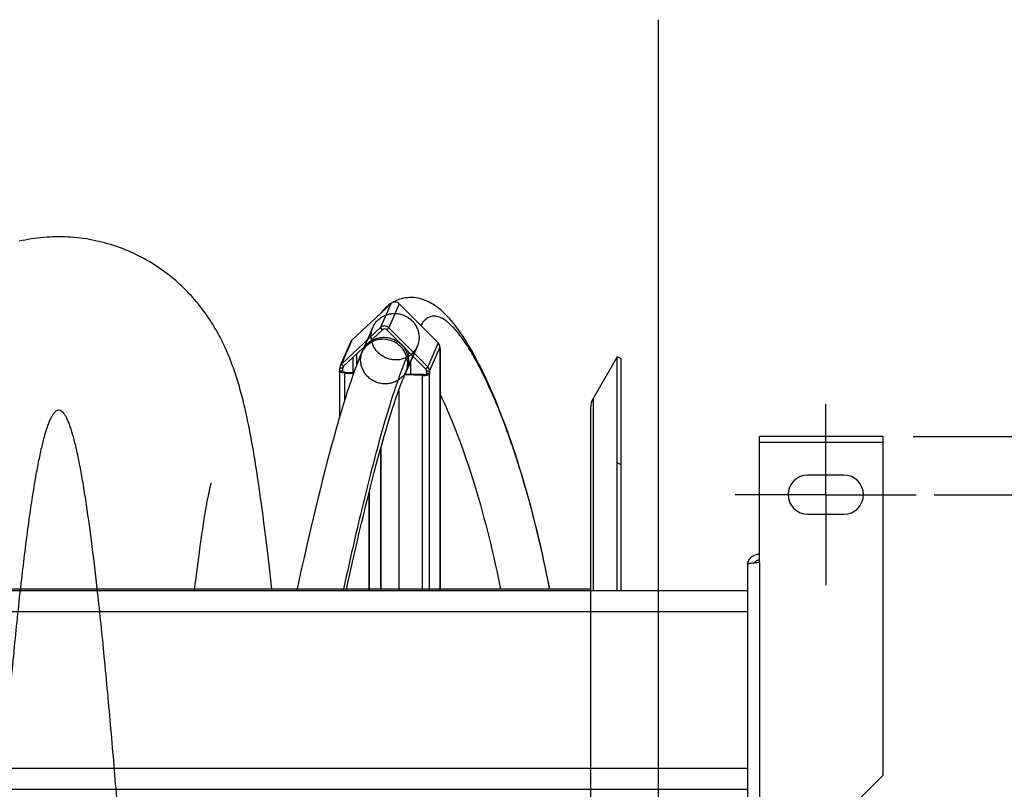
# Model space of a CAD drawing. Extents: x -143 to 557, y -130 to 297.
# Tile 8 of 15: x 209 to 242, y 125 to 151. Entities that reach past the tile are written whole.
import ezdxf

# ---------------------------------------------------------------- set-up
doc = ezdxf.new("R2010")
doc.units = 0
doc.header["$LTSCALE"] = 23.1
doc.linetypes.add('CENTER', pattern=[0.6, 0.375, -0.075, 0.075, -0.075])
doc.layers.get('0').update_dxf_attribs({"linetype": 'CONTINUOUS'})
for name, color, linetype in [('110528_DXF_CONTINUOUS_LINE', 7, 'CONTINUOUS'), ('110528_DXF_DIMENSION', 7, 'CONTINUOUS'), ('110536_DXF_AXIS', 7, 'CONTINUOUS'), ('110536_DXF_CONTINUOUS_LINE', 7, 'CONTINUOUS'), ('110536_DXF_DIMENSION', 7, 'CONTINUOUS'), ('110591_DXF_CONTINUOUS_LINE', 7, 'CONTINUOUS'), ('110660_DXF_CONTINUOUS_LINE', 7, 'CONTINUOUS'), ('110801_DXF_CONTINUOUS_LINE', 7, 'CONTINUOUS'), ('AG_HOSE_100_DXF_CONTINUOUS', 7, 'CONTINUOUS'), ('ASE_65-100-5_DXF_DIMENSION', 7, 'CONTINUOUS'), ('GUIDE_100_DXF_CONTINUOUS_L', 7, 'CONTINUOUS')]:
    doc.layers.add(name, color=color, linetype=linetype)
doc.styles.get("Standard").update_dxf_attribs({"font": 'txt', "width": 0.7})
doc.dimstyles.new('DIMSTYLE_1', dxfattribs={"dimtxt": 3.5, "dimasz": 3, "dimexe": 1.5, "dimexo": 1, "dimgap": 0.875, "dimtad": 1, "dimdec": 0, "dimlfac": 10, "dimtxsty": 'STANDARD', "dimblk": '_ARROW_FILLED', "dimblk1": '_ARROW_FILLED', "dimblk2": '_ARROW_FILLED', "dimcen": 0.09, "dimazin": 3, "dimtp": 0.8, "dimtm": 0.8, "dimtfac": 1, "dimtdec": 0, "dimtofl": 0, "dimtmove": 0, "dimatfit": 3, "dimtolj": 1})
doc.dimstyles.new('DIMSTYLE_2', dxfattribs={"dimtxt": 3.5, "dimasz": 3, "dimexe": 1.5, "dimexo": 1, "dimgap": 0.875, "dimtad": 1, "dimdec": 3, "dimlfac": 10, "dimtxsty": 'STANDARD', "dimblk": '_ARROW_FILLED', "dimblk1": '_ARROW_FILLED', "dimblk2": '_ARROW_FILLED', "dimcen": 0.09, "dimazin": 3, "dimtp": 0.8, "dimtm": 0.8, "dimtfac": 1, "dimtdec": 3, "dimtofl": 0, "dimtmove": 0, "dimatfit": 3, "dimtolj": 1})

# ---------------------------------------------------------------- blocks, each defined once
blk = doc.blocks.new('_ARROW_FILLED')
at = {"color": 0, "linetype": 'BYBLOCK'}
blk.add_solid([(0, 0), (-1, 0.167), (-1, -0.167)], dxfattribs=at)
blk = doc.blocks.new('*D1')
at = {"layer": 'ASE_65-100-5_DXF_DIMENSION', "color": 2, "linetype": 'CONTINUOUS'}
for p, q in [((239.096, 136.878), (263.396, 136.878)), ((261.896, 136.878), (261.896, 109.451)), ((261.896, 82.025), (261.896, 109.451)), ((239.096, 82.025), (263.396, 82.025))]:
    blk.add_line(p, q, dxfattribs=at)
at = {"layer": 'ASE_65-100-5_DXF_DIMENSION', "color": 2, "linetype": 'CONTINUOUS', "xscale": 3, "yscale": 3, "zscale": 3}
for p, rotation in [((261.896, 136.878), 90), ((261.896, 82.025), 270)]:
    blk.add_blockref('_ARROW_FILLED', p, dxfattribs=dict(at, rotation=rotation))
at = {"layer": 'ASE_65-100-5_DXF_DIMENSION', "color": 2, "linetype": 'CONTINUOUS', "insert": (257.521, 109.451), "char_height": 3.5, "width": 12, "attachment_point": 2, "rotation": 90}
blk.add_mtext('549', dxfattribs=at)
blk = doc.blocks.new('*D8')
at = {"layer": '110536_DXF_DIMENSION', "color": 2, "linetype": 'CONTINUOUS'}
for p, q in [((239.788, 134.951), (253.396, 134.951)), ((251.896, 134.951), (251.896, 109.451)), ((251.896, 83.951), (251.896, 109.451)), ((239.788, 83.951), (253.396, 83.951))]:
    blk.add_line(p, q, dxfattribs=at)
at = {"layer": '110536_DXF_DIMENSION', "color": 2, "linetype": 'CONTINUOUS', "xscale": 3, "yscale": 3, "zscale": 3}
for p, rotation in [((251.896, 134.951), 90), ((251.896, 83.951), 270)]:
    blk.add_blockref('_ARROW_FILLED', p, dxfattribs=dict(at, rotation=rotation))
at = {"layer": '110536_DXF_DIMENSION', "color": 2, "linetype": 'CONTINUOUS', "insert": (247.521, 109.451), "char_height": 3.5, "width": 10.875, "attachment_point": 2, "rotation": 90}
blk.add_mtext('510', dxfattribs=at)

msp = doc.modelspace()

# ---------------------------------------------------------------- linework, layer by layer
at = {"layer": '110528_DXF_CONTINUOUS_LINE', "color": 7, "linetype": 'CONTINUOUS'}
for p, q in [((229.28018, 139.52642), (228.48114, 138.14245)), ((229.28018, 131.7736), (229.28018, 139.52642)), ((229.41008, 139.45142), (229.28018, 139.52642)), ((228.39406, 137.81745), (228.39406, 131.7736))]:
    msp.add_line(p, q, dxfattribs=at)
at = {"layer": '110528_DXF_CONTINUOUS_LINE', "color": 3, "linetype": 'CONTINUOUS'}
msp.add_line((229.41008, 131.7736), (229.41008, 139.45142), dxfattribs=at)
at = {"layer": '110528_DXF_CONTINUOUS_LINE', "color": 9, "linetype": 'CONTINUOUS'}
for p, q in [((228.48114, 138.14245), (228.48114, 131.7736)), ((229.41008, 135.93985), (229.28018, 136.00607))]:
    msp.add_line(p, q, dxfattribs=at)
at = {"layer": '110528_DXF_CONTINUOUS_LINE', "color": 7, "linetype": 'CONTINUOUS'}
msp.add_arc((229.04406, 137.81745), 0.65, 150, 180, dxfattribs=at)
at = {"layer": '110528_DXF_DIMENSION', "color": 2, "linetype": 'CONTINUOUS'}
msp.add_line((230.6418, 150.70085), (230.6418, 68.202), dxfattribs=at)
at = {"layer": '110536_DXF_AXIS', "color": 7, "linetype": 'CENTER'}
for q in [(236.19631, 137.95143), (233.1963, 134.95142), (236.19631, 131.95141), (239.19632, 134.95142)]:
    msp.add_line((236.19631, 134.95142), q, dxfattribs=at)
at = {"layer": '110536_DXF_CONTINUOUS_LINE', "color": 3, "linetype": 'CONTINUOUS'}
for p, q in [((233.99631, 132.70368), (233.99631, 136.87808)), ((238.09631, 136.87808), (233.99631, 136.87808)), ((238.09631, 125.65673), (238.09631, 136.87808)), ((236.79631, 135.60142), (235.59631, 135.60142)), ((235.59631, 134.30142), (236.79631, 134.30142)), ((233.59631, 132.64347), (233.59631, 121.95142)), ((238.09631, 125.65673), (235.09631, 122.65673))]:
    msp.add_line(p, q, dxfattribs=at)
at = {"layer": '110536_DXF_CONTINUOUS_LINE', "color": 9, "linetype": 'CONTINUOUS'}
for p, q in [((238.09631, 136.67808), (233.99631, 136.67808)), ((233.99631, 132.70368), (233.99631, 122.46277))]:
    msp.add_line(p, q, dxfattribs=at)
at = {"layer": '110536_DXF_CONTINUOUS_LINE', "color": 3, "linetype": 'CONTINUOUS'}
for centre, radius, start, end in [((235.59631, 134.95142), 0.65, 90, 270), ((236.79631, 134.95142), 0.65, 270, 90), ((233.98775, 132.58609), 0.39145, 169.89085, 170.655351)]:
    msp.add_arc(centre, radius, start, end, dxfattribs=at)
for points, knots in [([(233.60238, 132.6548), (233.61043, 132.69994), (233.64291, 132.78826), (233.73415, 132.89548), (233.85676, 132.96549), (233.95001, 132.98167), (233.99631, 132.98167)], [0, 0, 0, 0, 0.24875061, 0.49833507, 0.74886161, 1, 1, 1, 1]), ([(233.99631, 132.70368), (233.94527, 132.69879), (233.87112, 132.6917), (233.77691, 132.6816), (233.71688, 132.67421), (233.66812, 132.66723), (233.63039, 132.65967), (233.60912, 132.65409), (233.59631, 132.64705), (233.59631, 132.64347)], [0, 0, 0, 0, 0.37771184, 0.54853637, 0.69852876, 0.82207755, 0.91471109, 0.97358369, 1, 1, 1, 1])]:
    msp.add_open_spline(points, degree=3, knots=knots, dxfattribs=at)
at = {"layer": '110536_DXF_CONTINUOUS_LINE', "color": 7, "linetype": 'CONTINUOUS'}
msp.add_open_spline([(233.99631, 132.78389), (233.96213, 132.78389), (233.89274, 132.76603), (233.84149, 132.71584), (233.82406, 132.68663)], degree=3, knots=[0, 0, 0, 0, 0.50119096, 1, 1, 1, 1], dxfattribs=at)
at = {"layer": '110591_DXF_CONTINUOUS_LINE', "color": 7, "linetype": 'CONTINUOUS'}
for p, q in [((218.65941, 131.81642), (215.26787, 131.81642)), ((221.20815, 131.81642), (221.05075, 131.81642)), ((222.03244, 131.81642), (221.43603, 131.81642)), ((228.39406, 131.81642), (223.40928, 131.81642))]:
    msp.add_line(p, q, dxfattribs=at)
at = {"layer": '110660_DXF_CONTINUOUS_LINE', "color": 7, "linetype": 'CONTINUOUS'}
for p, q in [((220.48052, 140.07158), (221.77177, 141.28481)), ((222.0527, 141.2761), (223.34395, 139.98284)), ((220.13304, 139.27963), (221.42429, 140.49286)), ((221.70523, 140.48415), (222.99648, 139.19089)), ((220.43784, 140.01125), (220.09036, 139.2193)), ((223.40214, 139.8447), (223.40214, 139.75804)), ((223.40793, 139.77123), (223.40214, 139.75804)), ((223.40928, 139.77123), (223.40928, 131.7736)), ((220.07485, 139.05843), (220.07485, 139.1451)), ((220.06772, 139.03907), (220.06772, 137.52152)), ((220.06906, 139.04523), (220.07485, 139.05843)), ((220.07485, 139.05843), (220.17418, 139.05535)), ((220.24455, 138.98628), (220.53665, 138.97723)), ((222.23557, 138.95133), (222.22399, 138.92493)), ((222.82705, 138.90624), (222.2316, 138.9247)), ((223.05466, 138.96608), (222.95534, 138.96916)), ((223.05466, 138.96608), (223.04887, 138.95288)), ((223.05466, 139.05275), (223.05466, 138.96608)), ((222.03244, 138.40887), (222.03244, 131.7736)), ((221.44456, 136.51666), (221.44456, 131.83585)), ((221.03917, 134.98258), (221.03917, 131.7736)), ((221.44456, 131.83585), (221.43297, 131.80946))]:
    msp.add_line(p, q, dxfattribs=at)
at = {"layer": '110660_DXF_CONTINUOUS_LINE', "color": 9, "linetype": 'CONTINUOUS'}
for p, q in [((221.77177, 141.28481), (221.42429, 140.49286)), ((222.0527, 141.2761), (221.70523, 140.48415)), ((221.17965, 140.51121), (220.83217, 139.71925)), ((221.49452, 140.42251), (221.42429, 140.49286)), ((221.63499, 140.41816), (221.70523, 140.48415)), ((220.48052, 140.07158), (220.13304, 139.27963)), ((222.64482, 139.86835), (222.29734, 139.07639)), ((223.34395, 139.98284), (222.99648, 139.19089)), ((223.40214, 139.8447), (223.05466, 139.05275)), ((220.52745, 139.00427), (220.52745, 139.51387)), ((220.63836, 139.25047), (220.63836, 139.61808)), ((223.40793, 139.77123), (223.40214, 139.77141)), ((223.40793, 131.7736), (223.40793, 139.77123)), ((220.17418, 139.14202), (220.07485, 139.1451)), ((220.20327, 139.20929), (220.13304, 139.27963)), ((220.20363, 139.20913), (220.17418, 139.14202)), ((222.92624, 139.12489), (222.99648, 139.19089)), ((220.06906, 139.04523), (220.16839, 139.04215)), ((220.16839, 139.03907), (220.16839, 139.04215)), ((220.24455, 138.98628), (220.25613, 139.01268)), ((220.24455, 138.1046), (220.24455, 138.98628)), ((222.82705, 138.90624), (222.83863, 138.93264)), ((222.82705, 131.7736), (222.82705, 138.90624)), ((223.04887, 138.95288), (222.94954, 138.95596)), ((222.95534, 139.05583), (223.05466, 139.05275)), ((223.04887, 131.7736), (223.04887, 138.95288))]:
    msp.add_line(p, q, dxfattribs=at)
at = {"layer": '110660_DXF_CONTINUOUS_LINE', "color": 3, "linetype": 'CONTINUOUS'}
for p, q in [((220.20327, 139.20929), (221.49452, 140.42251)), ((221.63499, 140.41816), (222.92624, 139.12489)), ((220.17418, 139.05535), (220.17418, 139.14202)), ((222.42624, 139.37017), (222.42624, 138.94542)), ((220.16839, 139.04215), (220.17418, 139.05535)), ((220.25613, 139.01268), (220.54624, 139.00369)), ((222.83863, 138.93264), (222.24286, 138.9511)), ((222.95534, 138.96916), (222.94954, 138.95596)), ((222.95534, 139.05583), (222.95534, 138.96916)), ((221.43297, 136.47523), (221.43297, 131.80946)), ((221.05075, 135.02847), (221.05075, 131.7736)), ((221.43297, 131.80946), (221.05075, 131.8213))]:
    msp.add_line(p, q, dxfattribs=at)
at = {"layer": '110660_DXF_CONTINUOUS_LINE', "color": 7, "linetype": 'CONTINUOUS'}
for points, knots in [([(222.0527, 141.2761), (222.01665, 141.31221), (221.9143, 141.35818), (221.80816, 141.31901), (221.77177, 141.28481)], [0, 0, 0, 0, 0.50535915, 1, 1, 1, 1]), ([(221.70523, 140.48415), (221.66918, 140.52026), (221.56682, 140.56623), (221.46069, 140.52705), (221.42429, 140.49286)], [0, 0, 0, 0, 0.50535915, 1, 1, 1, 1]), ([(223.40214, 139.8447), (223.40214, 139.86996), (223.39159, 139.92138), (223.3621, 139.96467), (223.34395, 139.98284)], [0, 0, 0, 0, 0.4958534, 1, 1, 1, 1]), ([(223.40233, 139.79128), (223.40341, 139.79021), (223.40694, 139.78636), (223.40927, 139.78112), (223.40927, 139.77739)], [0, 0, 0, 0, 0.29001779, 1, 1, 1, 1]), ([(223.05466, 139.05275), (223.05466, 139.07801), (223.04411, 139.12943), (223.01462, 139.17271), (222.99648, 139.19089)], [0, 0, 0, 0, 0.4958534, 1, 1, 1, 1]), ([(220.24455, 138.98628), (220.2021, 138.98759), (220.15149, 138.99184), (220.09792, 139.01055), (220.07934, 139.01973), (220.06773, 139.03141), (220.06772, 139.03907)], [0, 0, 0, 0, 0.66533694, 0.78511586, 0.87991218, 1, 1, 1, 1]), ([(222.82705, 138.90624), (222.85298, 138.90544), (222.90221, 138.90636), (222.9694, 138.91495), (223.01779, 138.92799), (223.04471, 138.9434), (223.04887, 138.95288)], [0, 0, 0, 0, 0.33543761, 0.63765903, 0.86607477, 1, 1, 1, 1])]:
    msp.add_open_spline(points, degree=3, knots=knots, dxfattribs=at)
at = {"layer": '110660_DXF_CONTINUOUS_LINE', "color": 9, "linetype": 'CONTINUOUS'}
for points in [[(221.11762, 140.2144), (221.11762, 140.26171), (221.12664, 140.35646), (221.16703, 140.49302), (221.2329, 140.61936), (221.3219, 140.73088), (221.43111, 140.82401), (221.55652, 140.89536), (221.69415, 140.94272), (221.83892, 140.9644), (221.98635, 140.95976), (222.131, 140.92899), (222.26841, 140.87306), (222.39355, 140.79402), (222.50253, 140.69432), (222.59137, 140.57755), (222.65721, 140.4474), (222.69768, 140.30854), (222.70685, 140.21273), (222.70685, 140.16515)], [(220.77014, 139.42245), (220.77014, 139.46975), (220.77916, 139.5645), (220.81955, 139.70107), (220.88543, 139.8274), (220.97442, 139.93892), (221.08363, 140.03205), (221.20904, 140.1034), (221.34668, 140.15077), (221.49145, 140.17245), (221.63887, 140.16781), (221.78352, 140.13704), (221.92093, 140.08111), (222.04608, 140.00207), (222.15505, 139.90236), (222.24389, 139.78559), (222.30973, 139.65545), (222.3502, 139.51659), (222.35937, 139.42078), (222.35937, 139.3732)], [(222.70685, 140.16515), (222.70685, 140.11785), (222.69783, 140.0231), (222.65744, 139.88653), (222.59157, 139.76019), (222.50257, 139.64868), (222.39336, 139.55555), (222.26795, 139.4842), (222.13032, 139.43683), (221.98555, 139.41515), (221.83812, 139.41979), (221.69347, 139.45056), (221.55606, 139.50649), (221.43092, 139.58553), (221.32194, 139.68524), (221.2331, 139.802), (221.16726, 139.93215), (221.12679, 140.07101), (221.11762, 140.16682), (221.11762, 140.2144)], [(222.35937, 139.3732), (222.35937, 139.32589), (222.35036, 139.23114), (222.30997, 139.09458), (222.24409, 138.96824), (222.15509, 138.85672), (222.04588, 138.76359), (221.92048, 138.69224), (221.78284, 138.64487), (221.63807, 138.6232), (221.49064, 138.62784), (221.346, 138.65861), (221.20858, 138.71454), (221.08344, 138.79358), (220.97447, 138.89328), (220.88563, 139.01005), (220.81979, 139.1402), (220.77931, 139.27906), (220.77014, 139.37487), (220.77014, 139.42245)]]:
    msp.add_open_spline(points, degree=3, knots=[0, 0, 0, 0, 0.05776456, 0.11539329, 0.17287281, 0.23066891, 0.28855221, 0.34709335, 0.4058245, 0.46530381, 0.52486367, 0.58499347, 0.6449353, 0.7050998, 0.76479093, 0.82434956, 0.88329448, 0.94189576, 1, 1, 1, 1], dxfattribs=at)
at = {"layer": '110660_DXF_CONTINUOUS_LINE', "color": 3, "linetype": 'CONTINUOUS'}
for points, knots in [([(221.63499, 140.41816), (221.61697, 140.43621), (221.56579, 140.4592), (221.51272, 140.43961), (221.49452, 140.42251)], [0, 0, 0, 0, 0.50535915, 1, 1, 1, 1]), ([(222.95534, 139.05583), (222.95534, 139.0747), (222.94705, 139.10077), (222.93082, 139.12031), (222.92624, 139.12489)], [0, 0, 0, 0, 0.74459397, 1, 1, 1, 1]), ([(220.16772, 139.03907), (220.16772, 139.03959), (220.16784, 139.04065), (220.16817, 139.04166), (220.16839, 139.04215)], [0, 0, 0, 0, 0.48994742, 1, 1, 1, 1]), ([(220.25613, 139.01268), (220.23491, 139.01333), (220.20624, 139.01672), (220.17664, 139.02642), (220.16772, 139.03524), (220.16772, 139.03907)], [0, 0, 0, 0, 0.66574728, 0.87983812, 1, 1, 1, 1]), ([(222.83863, 138.93264), (222.86323, 138.93188), (222.89756, 138.93374), (222.93401, 138.94351), (222.94746, 138.95122), (222.94954, 138.95596)], [0, 0, 0, 0, 0.63728579, 0.86593681, 1, 1, 1, 1])]:
    msp.add_open_spline(points, degree=3, knots=knots, dxfattribs=at)
at = {"layer": '110660_DXF_CONTINUOUS_LINE', "color": 7, "linetype": 'CONTINUOUS'}
for points in [[(220.48052, 140.07158), (220.46256, 140.05472), (220.44773, 140.03381), (220.43784, 140.01125)], [(223.40927, 139.77739), (223.40927, 139.77529), (223.40877, 139.77316), (223.40793, 139.77123)], [(220.09036, 139.2193), (220.08021, 139.19616), (220.07485, 139.17037), (220.07485, 139.1451)], [(220.13304, 139.27963), (220.11509, 139.26276), (220.10026, 139.24186), (220.09036, 139.2193)], [(220.06772, 139.03907), (220.06772, 139.04118), (220.06822, 139.04331), (220.06906, 139.04523)]]:
    msp.add_open_spline(points, degree=3, dxfattribs=at)
at = {"layer": '110660_DXF_CONTINUOUS_LINE', "color": 3, "linetype": 'CONTINUOUS'}
for points in [[(220.18193, 139.17912), (220.17686, 139.16755), (220.17418, 139.15465), (220.17418, 139.14202)], [(220.20327, 139.20929), (220.1943, 139.20085), (220.18688, 139.1904), (220.18193, 139.17912)]]:
    msp.add_open_spline(points, degree=3, dxfattribs=at)
at = {"layer": '110801_DXF_CONTINUOUS_LINE', "color": 7, "linetype": 'CONTINUOUS'}
for p, q in [((161.39631, 131.7736), (233.59631, 131.7736)), ((161.39631, 125.18328), (233.59631, 125.18328))]:
    msp.add_line(p, q, dxfattribs=at)
at = {"layer": '110801_DXF_CONTINUOUS_LINE', "color": 9, "linetype": 'CONTINUOUS'}
for p, q in [((161.39631, 131.07372), (233.59631, 131.07372)), ((161.39631, 125.8834), (233.59631, 125.8834))]:
    msp.add_line(p, q, dxfattribs=at)
at = {"layer": 'AG_HOSE_100_DXF_CONTINUOUS', "color": 7, "linetype": 'CONTINUOUS'}
for p, q in [((217.36498, 135.4656), (217.32637, 135.7193)), ((215.77987, 135.1966), (215.78989, 135.23893)), ((215.78989, 135.23893), (215.79856, 135.27432)), ((215.81404, 135.33389), (215.81708, 135.34486)), ((217.40382, 135.20148), (217.36498, 135.4656)), ((215.70269, 134.82955), (215.71928, 134.91389)), ((215.74214, 135.02543), (215.75594, 135.09006)), ((215.75594, 135.09006), (215.76854, 135.14708)), ((215.76854, 135.14708), (215.77987, 135.1966)), ((217.44292, 134.92646), (217.40382, 135.20148)), ((217.48232, 134.64008), (217.44292, 134.92646)), ((215.64669, 134.52544), (215.66639, 134.63573)), ((215.66639, 134.63573), (215.68506, 134.73697)), ((215.68506, 134.73697), (215.70269, 134.82955)), ((217.52208, 134.34167), (217.48232, 134.64008)), ((215.58127, 134.13528), (215.60413, 134.27571)), ((215.60413, 134.27571), (215.62594, 134.40559)), ((215.62594, 134.40559), (215.64669, 134.52544)), ((217.56234, 134.02988), (217.52208, 134.34167)), ((215.53223, 133.81989), (215.55731, 133.98357)), ((215.55731, 133.98357), (215.58127, 134.13528)), ((217.60321, 133.70364), (217.56234, 134.02988)), ((215.47865, 133.45419), (215.50601, 133.64364)), ((215.50601, 133.64364), (215.53223, 133.81989)), ((217.64482, 133.36139), (217.60321, 133.70364)), ((215.42032, 133.03188), (215.4501, 133.25062)), ((215.4501, 133.25062), (215.47865, 133.45419)), ((217.68727, 133.00179), (217.64482, 133.36139)), ((215.38914, 132.79623), (215.42032, 133.03188)), ((217.73062, 132.62377), (217.68727, 133.00179)), ((215.35644, 132.54184), (215.38914, 132.79623)), ((217.77499, 132.22568), (217.73062, 132.62377)), ((215.28625, 131.97127), (215.32216, 132.26735)), ((215.32216, 132.26735), (215.35644, 132.54184)), ((215.26286, 131.7736), (215.28625, 131.97127)), ((217.81936, 131.81642), (217.77499, 132.22568))]:
    msp.add_line(p, q, dxfattribs=at)
at = {"layer": 'AG_HOSE_100_DXF_CONTINUOUS', "color": 9, "linetype": 'CONTINUOUS'}
for q in [(166.39406, 131.81642), (228.39406, 88.83676)]:
    msp.add_line((228.39406, 131.81642), q, dxfattribs=at)
at = {"layer": 'AG_HOSE_100_DXF_CONTINUOUS', "color": 7, "linetype": 'CONTINUOUS'}
for points in [[(210.75785, 143.50133), (210.67085, 143.50069), (210.56742, 143.49825), (210.46406, 143.49399), (210.36079, 143.48791), (210.25764, 143.48002), (210.15468, 143.47033), (210.05192, 143.45882), (209.94941, 143.44552), (209.84719, 143.43042), (209.7453, 143.41354), (209.64376, 143.39488), (209.54262, 143.37447), (209.44193, 143.35229)], [(217.32637, 135.7193), (217.30715, 135.84227), (217.28799, 135.96269), (217.26888, 136.08062), (217.24982, 136.19612), (217.23079, 136.30927), (217.21181, 136.42011), (217.19285, 136.52866), (217.17393, 136.63499), (217.15502, 136.73916), (217.13614, 136.84119), (217.11728, 136.94111), (217.09843, 137.03901), (217.07957, 137.135), (217.06069, 137.22915), (217.04179, 137.32149), (217.02285, 137.41212), (217.00387, 137.50107), (216.98483, 137.58841), (216.96573, 137.67419), (216.94656, 137.75847), (216.9273, 137.8413), (216.90793, 137.9228), (216.88845, 138.003), (216.86884, 138.08196), (216.84907, 138.15979), (216.82912, 138.23657), (216.80898, 138.31231), (216.78865, 138.38708), (216.76809, 138.46094), (216.74731, 138.5339), (216.7263, 138.60596), (216.70505, 138.67716), (216.68354, 138.74753), (216.66179, 138.81706), (216.63978, 138.88578), (216.61749, 138.95374), (216.59492, 139.02096), (216.57206, 139.08743), (216.54889, 139.15325), (216.52534, 139.21858), (216.50141, 139.28342), (216.47708, 139.34782), (216.45224, 139.41199), (216.42688, 139.47599), (216.40099, 139.53979), (216.37452, 139.60347), (216.34744, 139.66708), (216.31974, 139.7306), (216.29144, 139.79394), (216.26253, 139.85712), (216.23298, 139.92015), (216.20283, 139.98294), (216.17207, 140.04548), (216.14066, 140.1078), (216.10862, 140.16988), (216.07596, 140.23165), (216.04264, 140.29319), (216.00853, 140.35469), (215.97364, 140.41611), (215.93794, 140.47747), (215.90125, 140.53901), (215.86357, 140.60071), (215.82487, 140.66257), (215.78495, 140.72483), (215.74372, 140.78754), (215.70121, 140.8506), (215.65739, 140.91399), (215.61217, 140.97774), (215.56556, 141.04177), (215.51766, 141.1059), (215.46843, 141.17008), (215.41784, 141.23431), (215.366, 141.29839), (215.31293, 141.36225), (215.25856, 141.42593), (215.20287, 141.48939), (215.14587, 141.55259), (215.08751, 141.61552), (215.02771, 141.67822), (214.96645, 141.74066), (214.90371, 141.80279), (214.83941, 141.86465), (214.7735, 141.92621), (214.706, 141.98741), (214.63695, 142.04814), (214.56632, 142.10837), (214.49412, 142.16804), (214.42042, 142.22704), (214.34524, 142.28531), (214.26856, 142.34282), (214.19048, 142.39944), (214.11101, 142.45515), (214.03013, 142.50989), (213.94792, 142.5636), (213.86438, 142.61623), (213.77951, 142.66775), (213.69341, 142.71808), (213.60606, 142.76718), (213.51749, 142.81501), (213.42782, 142.86149), (213.33708, 142.90659), (213.24527, 142.95027), (213.15252, 142.99246), (213.05886, 143.03313), (212.9643, 143.07227), (212.86892, 143.10983), (212.77274, 143.14578), (212.6758, 143.18012), (212.57815, 143.2128), (212.47983, 143.2438), (212.38087, 143.27312), (212.28132, 143.30073), (212.18121, 143.32661), (212.08058, 143.35075), (211.97948, 143.37313), (211.87794, 143.39374), (211.776, 143.41258), (211.67369, 143.42962), (211.57107, 143.44486), (211.46815, 143.4583), (211.36498, 143.46993), (211.2616, 143.47973), (211.15803, 143.48771), (211.05433, 143.49386), (210.95054, 143.49818), (210.84667, 143.50066), (210.75785, 143.50133)], [(215.79856, 135.27432), (215.80586, 135.30305), (215.80897, 135.31495), (215.8117, 135.32522), (215.81404, 135.33389)], [(215.71928, 134.91389), (215.7348, 134.9902), (215.74214, 135.02543)]]:
    msp.add_lwpolyline(points, dxfattribs=at)
at = {"layer": 'AG_HOSE_100_DXF_CONTINUOUS', "color": 9, "linetype": 'CONTINUOUS'}
msp.add_open_spline([(215.19406, 90.79953), (215.06896, 92.17415), (214.81475, 95.21486), (214.45236, 100.04434), (214.0702, 105.49223), (213.68868, 111.09241), (213.36009, 115.85561), (213.09576, 119.53753), (212.89187, 122.2659), (212.6881, 124.85057), (212.47966, 127.3209), (212.26627, 129.63621), (212.05596, 131.67176), (211.85594, 133.35977), (211.69222, 134.5485), (211.5556, 135.39591), (211.45387, 135.95504), (211.35245, 136.44004), (211.25137, 136.84955), (211.16327, 137.14202), (211.09108, 137.33638), (211.04017, 137.4541), (210.98933, 137.55243), (210.93848, 137.63144), (210.88738, 137.69127), (210.8344, 137.73294), (210.77718, 137.75427), (210.71666, 137.74919), (210.65878, 137.71825), (210.60305, 137.66484), (210.54795, 137.58924), (210.49296, 137.49114), (210.4379, 137.37034), (210.36307, 137.17528), (210.27391, 136.88555), (210.17285, 136.4835), (210.07143, 136.00589), (209.96635, 135.43557), (209.85847, 134.76975), (209.74807, 134.00632), (209.63751, 133.16215), (209.52686, 132.23991), (209.41616, 131.24256), (209.26391, 129.77289), (209.11546, 128.19698), (208.96818, 126.51886), (208.84946, 125.10355), (208.72756, 123.58898), (208.5801, 121.68741), (208.41168, 119.42611), (208.21774, 116.72535), (208.0187, 113.87671), (207.74632, 109.91311), (207.40096, 104.84626), (206.98982, 99.01766), (206.62931, 94.32697), (206.3379, 90.94263), (206.11836, 88.63054), (205.89935, 86.59225), (205.70875, 85.06878), (205.55119, 83.99833), (205.45128, 83.39741), (205.36861, 82.95437), (205.30622, 82.64763), (205.24391, 82.36887), (205.17092, 82.07553), (205.09939, 81.8271), (205.02738, 81.62179), (204.97644, 81.4959), (204.92557, 81.3894), (204.87474, 81.30228), (204.82379, 81.23438), (204.77132, 81.1846), (204.71538, 81.15409), (204.65488, 81.14839), (204.59574, 81.1698), (204.53943, 81.21463), (204.48417, 81.28156), (204.42917, 81.3709), (204.37415, 81.4829), (204.31905, 81.61771), (204.26388, 81.77535), (204.18604, 82.02968), (204.09075, 82.40456), (203.98106, 82.92176), (203.89169, 83.41263), (203.81851, 83.8544), (203.76083, 84.22548), (203.70312, 84.61904), (203.62059, 85.21356), (203.51573, 86.0346), (203.39807, 87.04689), (203.28624, 88.08518), (203.17663, 89.16921), (203.06409, 90.35003), (202.94881, 91.62722), (202.8335, 92.96789), (202.66989, 94.95315), (202.46934, 97.53902), (202.22734, 100.83968), (201.98501, 104.27975), (201.7296, 107.99255), (201.49434, 111.43797), (201.27828, 114.57063), (201.08475, 117.32691), (200.88622, 120.07341), (200.68236, 122.7764), (200.47863, 125.32996), (200.27025, 127.76259), (200.08851, 129.6988), (199.93629, 131.17445), (199.82811, 132.15371), (199.72273, 133.03909), (199.62059, 133.83172), (199.51854, 134.55599), (199.41426, 135.22497), (199.30752, 135.8325), (199.19777, 136.37254), (199.08846, 136.82431), (198.99305, 137.14377), (198.91451, 137.35276), (198.85944, 137.47655), (198.80445, 137.57762), (198.74937, 137.65616), (198.69379, 137.71246), (198.63631, 137.74648), (198.57598, 137.75519), (198.52762, 137.74007), (198.49095, 137.71736), (198.45006, 137.68312), (198.39979, 137.62277), (198.34266, 137.52978), (198.28347, 137.4081), (198.22275, 137.25598), (198.1342, 136.99326), (198.03647, 136.62824), (197.92952, 136.14659), (197.82794, 135.61517), (197.72608, 135.01054), (197.57624, 134.01639), (197.38905, 132.55368), (197.17016, 130.55297), (196.95071, 128.27477), (196.76968, 126.19717), (196.62179, 124.39591), (196.45866, 122.33373), (196.26473, 119.75157), (196.03506, 116.55221), (195.81113, 113.3377), (195.57511, 109.89383), (195.33925, 106.44415), (195.09706, 102.94975), (194.85544, 99.56187), (194.60119, 96.1632), (194.35998, 93.15554), (194.13187, 90.55439), (193.92421, 88.39832), (193.712, 86.44468), (193.52257, 84.95092), (193.36757, 83.91426), (193.25737, 83.26042), (193.14753, 82.69253), (193.03699, 82.2078), (192.93967, 81.85841), (192.85814, 81.62334), (192.79965, 81.47974), (192.73987, 81.35912), (192.67802, 81.26297), (192.61569, 81.19485), (192.553, 81.15631), (192.49147, 81.14789), (192.43461, 81.16495), (192.38028, 81.20406), (192.32514, 81.26589), (192.26905, 81.35243), (192.21189, 81.465), (192.15464, 81.60215), (192.07303, 81.83257), (191.97381, 82.18312), (191.85605, 82.69503), (191.73508, 83.32527), (191.615, 84.05372), (191.49762, 84.85984), (191.37905, 85.7633), (191.25732, 86.78374), (191.1327, 87.92201), (191.00799, 89.15025), (190.82884, 91.03601), (190.62448, 93.40269), (190.3894, 96.35611), (190.16547, 99.34427), (189.92933, 102.64091), (189.69353, 106.03656), (189.4513, 109.57599), (189.20922, 113.11263), (188.9543, 116.77517), (188.70527, 120.22984), (188.45598, 123.50557), (188.21542, 126.45396), (188.00062, 128.84719), (187.82245, 130.64243), (187.69057, 131.87067), (187.56212, 132.96654), (187.43485, 133.95313), (187.3046, 134.85368), (187.17076, 135.65807), (187.03741, 136.33419), (186.91968, 136.8206), (186.82054, 137.1468), (186.74801, 137.34632), (186.67579, 137.50621), (186.62191, 137.59653), (186.59406, 137.63362)], degree=3, knots=[0, 0, 0, 0, 0.01500881, 0.03317793, 0.05266104, 0.07439233, 0.09421309, 0.10457708, 0.11453095, 0.12396288, 0.13276879, 0.14148754, 0.14924501, 0.15501948, 0.15997009, 0.16229132, 0.16435237, 0.16614913, 0.16767816, 0.16893789, 0.16946766, 0.16993176, 0.17033171, 0.17067007, 0.17095133, 0.17118353, 0.17139656, 0.17159864, 0.17182352, 0.17209644, 0.17243182, 0.17283738, 0.17331734, 0.17387417, 0.17510804, 0.17661063, 0.17838084, 0.18041618, 0.18291592, 0.18571459, 0.18880338, 0.19217326, 0.19581443, 0.19971455, 0.20823932, 0.2130256, 0.21803185, 0.22368286, 0.22954766, 0.23877074, 0.2483393, 0.25899021, 0.26982116, 0.29153936, 0.31421284, 0.33335623, 0.3426936, 0.35114854, 0.35860947, 0.36498409, 0.36784163, 0.37037403, 0.37160731, 0.37274207, 0.37377749, 0.37471294, 0.37602887, 0.37658653, 0.37707812, 0.37750485, 0.37786874, 0.37817331, 0.3784248, 0.37865062, 0.37885287, 0.37906522, 0.37931722, 0.37962713, 0.38000482, 0.38045561, 0.38098258, 0.38158747, 0.38227098, 0.3838742, 0.38579128, 0.38801902, 0.38929879, 0.3906603, 0.3921024, 0.39362392, 0.39718683, 0.40110221, 0.40470506, 0.40854196, 0.41294955, 0.41760293, 0.42248593, 0.42758124, 0.43926295, 0.45068785, 0.46356754, 0.47676137, 0.49115472, 0.50111881, 0.51090547, 0.52119916, 0.53106094, 0.54038001, 0.54905367, 0.557609, 0.56152567, 0.56518428, 0.56832168, 0.57122073, 0.57387413, 0.57627467, 0.57858247, 0.58058077, 0.58226579, 0.58363542, 0.58420248, 0.58469242, 0.58510755, 0.58545181, 0.5857323, 0.58596231, 0.58616555, 0.58637522, 0.58649779, 0.58663364, 0.58695329, 0.58734622, 0.58781832, 0.58842278, 0.58912598, 0.59083191, 0.59252817, 0.59449034, 0.59671419, 0.59919496, 0.60542194, 0.61274694, 0.62107907, 0.63030823, 0.63542329, 0.64073105, 0.6528015, 0.66357964, 0.67560898, 0.68783936, 0.70111475, 0.71320688, 0.72592708, 0.73804671, 0.75026566, 0.75873584, 0.76643882, 0.77381791, 0.7801033, 0.78280969, 0.78521482, 0.78731272, 0.78909816, 0.79061996, 0.7912533, 0.79180263, 0.79230496, 0.79271519, 0.79304189, 0.79330245, 0.79349741, 0.79369813, 0.79393195, 0.7942168, 0.79459439, 0.79505023, 0.79558791, 0.7962094, 0.79770722, 0.79954603, 0.80191995, 0.80468387, 0.80757323, 0.81077743, 0.81459166, 0.81874748, 0.82322831, 0.82801565, 0.83934459, 0.84905789, 0.86023138, 0.87192752, 0.88499596, 0.8972432, 0.91050376, 0.92354192, 0.93716443, 0.9481657, 0.95926371, 0.96933029, 0.97429284, 0.97888012, 0.98276221, 0.98629024, 0.98969643, 0.99265583, 0.99515595, 0.99718895, 0.99809397, 0.998862, 0.99949555, 1, 1, 1, 1], dxfattribs=at)
at = {"layer": 'GUIDE_100_DXF_CONTINUOUS_L', "color": 7, "linetype": 'CONTINUOUS'}
for p, q in [((221.81265, 141.3147), (221.75488, 141.27744)), ((220.89259, 139.85695), (220.80321, 139.65325)), ((222.26839, 139.0104), (222.50412, 139.54767))]:
    msp.add_line(p, q, dxfattribs=at)
at = {"layer": 'GUIDE_100_DXF_CONTINUOUS_L', "color": 9, "linetype": 'CONTINUOUS'}
msp.add_line((222.37422, 139.67778), (222.30188, 139.5129), dxfattribs=at)
at = {"layer": 'GUIDE_100_DXF_CONTINUOUS_L', "color": 7, "linetype": 'CONTINUOUS'}
for points in [[(227.04016, 131.81642), (226.99688, 132.04066), (226.94928, 132.27949), (226.90021, 132.51803), (226.84972, 132.75607), (226.7978, 132.99364), (226.74439, 133.23088), (226.68954, 133.46759), (226.63323, 133.70374), (226.57537, 133.9397), (226.51595, 134.17532), (226.45501, 134.41047), (226.39242, 134.64545), (226.32809, 134.8805), (226.26214, 135.11502), (226.1948, 135.34808), (226.12595, 135.58008), (226.05576, 135.8103), (225.98501, 136.03627), (225.91374, 136.25797), (225.84201, 136.47533), (225.77062, 136.6861), (225.69976, 136.89006), (225.62937, 137.08761), (225.55999, 137.27757), (225.4919, 137.4595), (225.42494, 137.6342), (225.35893, 137.80238), (225.29394, 137.96413), (225.22999, 138.11964), (225.16681, 138.2698), (225.10441, 138.4147), (225.04284, 138.55445), (224.98181, 138.6898), (224.92132, 138.8209), (224.8614, 138.94772), (224.80192, 139.0707), (224.74283, 139.18995), (224.6842, 139.30545), (224.62595, 139.41737), (224.5681, 139.52577), (224.51065, 139.63066), (224.45354, 139.73225), (224.39676, 139.83054), (224.34032, 139.92557), (224.28413, 140.01753), (224.22818, 140.10645), (224.17246, 140.19233), (224.11691, 140.27532), (224.0615, 140.35544), (224.00623, 140.43269), (223.95107, 140.50713), (223.89598, 140.57876), (223.84096, 140.64762), (223.78592, 140.71378), (223.73082, 140.77726), (223.67564, 140.83807), (223.62024, 140.89632), (223.56456, 140.95202), (223.50856, 141.00516), (223.45211, 141.05582), (223.39501, 141.10407), (223.33731, 141.14979), (223.27919, 141.19278), (223.22064, 141.233), (223.16152, 141.27049), (223.10189, 141.30516), (223.04183, 141.33693), (222.98116, 141.36586), (222.91963, 141.392), (222.85717, 141.41526), (222.79383, 141.43555), (222.72946, 141.45277), (222.664, 141.46683), (222.59761, 141.47753), (222.53055, 141.48472), (222.46286, 141.48826), (222.39471, 141.48803), (222.32667, 141.48396), (222.25891, 141.476), (222.19156, 141.46413), (222.12513, 141.44841), (222.05988, 141.42894), (221.99584, 141.40574), (221.9332, 141.37891), (221.87211, 141.34854), (221.81265, 141.3147)], [(221.75488, 141.27744), (221.69888, 141.23682), (221.64471, 141.19291), (221.59246, 141.14579), (221.54211, 141.09546), (221.4937, 141.04195), (221.44726, 140.9853), (221.43395, 140.96741)], [(220.80322, 139.65328), (220.74745, 139.52301), (220.68926, 139.38059), (220.6305, 139.23037), (220.57118, 139.07256), (220.51124, 138.90705), (220.45048, 138.73349), (220.3889, 138.55185), (220.3265, 138.36224), (220.26322, 138.16449), (220.19905, 137.95862), (220.134, 137.74471), (220.06804, 137.52263), (220.00117, 137.29243), (219.9334, 137.05417), (219.86471, 136.80771), (219.7951, 136.5531), (219.72458, 136.29039), (219.65315, 136.01946), (219.5808, 135.74034), (219.50757, 135.45309), (219.43344, 135.15764), (219.3584, 134.85388), (219.28251, 134.54202), (219.20587, 134.22241), (219.12847, 133.89506), (219.05038, 133.56012), (218.97174, 133.21827), (218.89259, 132.86963), (218.81296, 132.51431), (218.733, 132.15305), (218.65008, 131.7736)], [(220.28789, 131.7736), (220.34433, 132.02979), (220.42174, 132.37684), (220.49858, 132.71707), (220.57483, 133.05039), (220.65045, 133.37669), (220.72528, 133.69528), (220.79929, 134.00609), (220.87245, 134.30907), (220.94461, 134.60365), (221.01574, 134.88976), (221.08583, 135.16744), (221.15478, 135.43637), (221.22258, 135.69656), (221.2892, 135.94802), (221.35457, 136.1905), (221.41866, 136.42405), (221.48147, 136.64871), (221.5429, 136.86424), (221.60295, 137.07078), (221.66159, 137.26836), (221.71872, 137.45669), (221.77432, 137.63596), (221.8284, 137.80624), (221.88078, 137.96721), (221.93148, 138.11908), (221.9805, 138.26201), (222.02766, 138.39572), (222.07298, 138.52049), (222.11646, 138.63654), (222.15791, 138.74365), (222.19727, 138.84195), (222.23461, 138.93195), (222.26838, 139.01039)], [(223.40928, 138.2754), (223.41682, 138.25984), (223.47743, 138.13139), (223.53915, 137.99711), (223.60196, 137.85683), (223.66579, 137.71051), (223.73053, 137.55819), (223.79615, 137.3998), (223.86259, 137.23523), (223.92975, 137.06453), (223.99763, 136.8875), (224.06612, 136.70419), (224.13497, 136.51506), (224.20423, 136.31975), (224.27374, 136.11855), (224.34287, 135.91305), (224.41161, 135.70325), (224.47987, 135.48929), (224.547, 135.27317), (224.61292, 135.05523), (224.67764, 134.83546), (224.7407, 134.61557), (224.8019, 134.39641), (224.86141, 134.17758), (224.91934, 133.95882), (224.97564, 133.74047), (225.03036, 133.52255), (225.08369, 133.30431), (225.13565, 133.08588), (225.1862, 132.86739), (225.23555, 132.64808), (225.28373, 132.42781), (225.33066, 132.20689), (225.37638, 131.98522), (225.41015, 131.81642)]]:
    msp.add_lwpolyline(points, dxfattribs=at)
at = {"layer": 'GUIDE_100_DXF_CONTINUOUS_L', "color": 9, "linetype": 'CONTINUOUS'}
for points, knots in [([(227.03907, 131.81657), (226.8968, 132.56184), (226.59049, 133.95162), (226.04856, 135.87335), (225.55811, 137.28245), (225.15528, 138.26206), (224.86515, 138.89285), (224.57651, 139.44771), (224.29142, 139.92282), (224.01208, 140.31247), (223.77509, 140.57357), (223.5867, 140.72686), (223.42199, 140.82918), (223.24595, 140.88491), (223.07764, 140.85903), (222.96127, 140.79884), (222.85459, 140.69676), (222.79629, 140.60925), (222.76828, 140.55974)], [0, 0, 0, 0, 0.21380954, 0.40075494, 0.56238861, 0.63391698, 0.69917082, 0.75798033, 0.81008802, 0.85517181, 0.89292399, 0.9090423, 0.92339303, 0.9476352, 0.95881991, 0.97056621, 0.98396967, 1, 1, 1, 1]), ([(222.30188, 139.5129), (222.28006, 139.59046), (222.21106, 139.74053), (222.04481, 139.92423), (221.83072, 140.05211), (221.58883, 140.11206), (221.34161, 140.09846), (221.1122, 140.01206), (220.92269, 139.86086), (220.83487, 139.72541), (220.80322, 139.65328)], [0, 0, 0, 0, 0.1246682, 0.25085061, 0.37790582, 0.50488409, 0.63086268, 0.75527379, 0.87812165, 1, 1, 1, 1]), ([(222.30188, 139.5129), (222.21907, 139.32415), (222.05375, 138.89908), (221.81524, 138.19328), (221.56414, 137.36643), (221.19823, 136.05533), (220.72882, 134.18114), (220.37391, 132.61419), (220.19103, 131.77404)], [0, 0, 0, 0, 0.07700476, 0.1702584, 0.27829768, 0.3997985, 0.67877148, 1, 1, 1, 1]), ([(222.26839, 139.0104), (222.30246, 139.08806), (222.34387, 139.25739), (222.32506, 139.43052), (222.30188, 139.5129)], [0, 0, 0, 0, 0.49773556, 1, 1, 1, 1])]:
    msp.add_open_spline(points, degree=3, knots=knots, dxfattribs=at)

# ---------------------------------------------------------------- dimensions: what is measured, and where the dimension line sits
at = {"layer": '110536_DXF_DIMENSION', "color": 2, "linetype": 'CONTINUOUS'}
dim = msp.add_linear_dim(base=(251.89631, 134.95142), p1=(238.78786, 83.95142), p2=(238.78786, 134.95142), angle=90, dimstyle='DIMSTYLE_2', dxfattribs=at)
dim.commit()
dim.dimension.update_dxf_attribs({"geometry": '*D8', "text_midpoint": (251.89631, 108.95143), "dimtype": 160})
at = {"layer": 'ASE_65-100-5_DXF_DIMENSION', "color": 2, "linetype": 'CONTINUOUS'}
dim = msp.add_linear_dim(base=(261.89631, 82.02477), p1=(238.09631, 136.87808), p2=(238.09631, 82.02477), angle=270, dimstyle='DIMSTYLE_1', dxfattribs=at)
dim.commit()
dim.dimension.update_dxf_attribs({"geometry": '*D1', "text_midpoint": (261.89631, 108.95143), "dimtype": 160})

doc.saveas('drawing.dxf')
